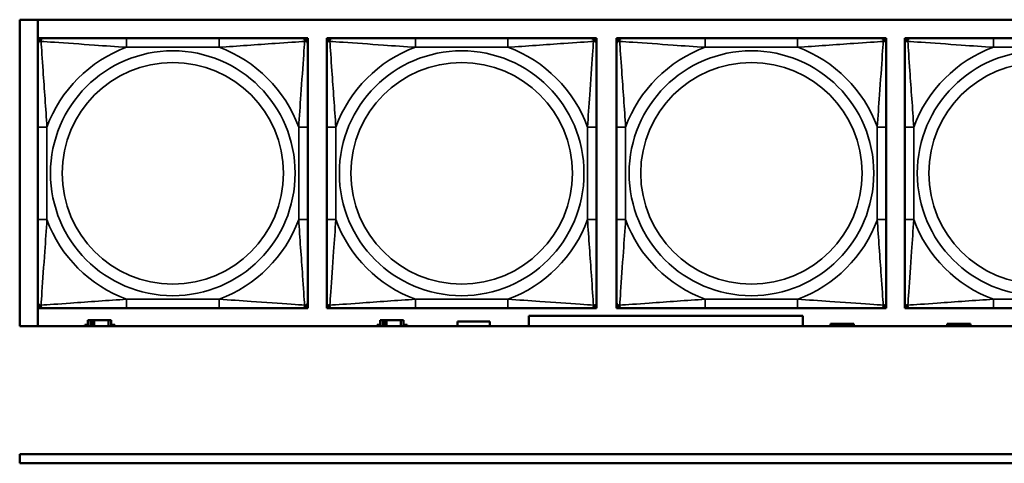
# Model space of a CAD drawing. Header units: inches. Extents: x 0.2 to 58.8, y 1.7 to 68.8.
# Tile 50 of 256: x 22.3 to 24.4, y 47.5 to 48.4. Entities that reach past the tile are written whole.
import ezdxf

# ---------------------------------------------------------------- set-up
doc = ezdxf.new("R2010")
doc.units = ezdxf.units.IN
doc.header["$MEASUREMENT"] = 0
doc.layers.add('Visible (ANSI)', color=7, linetype='Continuous', lineweight=50)
doc.layers.add('Visible Narrow (ANSI)', color=7, linetype='Continuous', lineweight=35)

msp = doc.modelspace()

# ---------------------------------------------------------------- linework, layer by layer
at = {"layer": 'Visible (ANSI)'}
for p, q in [((22.2594, 47.766), (22.2594, 48.4366)), ((22.2594, 48.4366), (27.3578, 48.4366)), ((22.2993, 47.766), (22.2993, 48.4366)), ((22.2994, 48.396), (22.3054, 48.396)), ((22.2994, 48.3901), (22.2994, 48.396)), ((22.3054, 48.396), (22.3113, 48.396)), ((22.6959, 48.396), (22.4936, 48.396)), ((22.8782, 48.396), (22.8841, 48.396)), ((22.8841, 48.396), (22.89, 48.396)), ((22.89, 48.396), (22.89, 48.3901)), ((22.9318, 48.396), (22.9377, 48.396)), ((22.9318, 48.3901), (22.9318, 48.396)), ((22.9377, 48.396), (22.9436, 48.396)), ((23.3283, 48.396), (23.126, 48.396)), ((23.5106, 48.396), (23.5165, 48.396)), ((23.5165, 48.396), (23.5224, 48.396)), ((23.5224, 48.396), (23.5224, 48.3901)), ((23.5663, 48.396), (23.5722, 48.396)), ((23.5663, 48.3901), (23.5663, 48.396)), ((23.5722, 48.396), (23.5781, 48.396)), ((23.9627, 48.396), (23.7604, 48.396)), ((24.145, 48.396), (24.1509, 48.396)), ((24.1509, 48.396), (24.1568, 48.396)), ((24.1568, 48.396), (24.1568, 48.3901)), ((24.1971, 48.396), (24.203, 48.396)), ((24.1971, 48.3901), (24.1971, 48.396)), ((24.203, 48.396), (24.2089, 48.396)), ((24.5935, 48.396), (24.3912, 48.396)), ((22.2994, 48.3842), (22.2994, 48.3901)), ((22.89, 48.3901), (22.89, 48.3842)), ((22.9318, 48.3842), (22.9318, 48.3901)), ((23.5224, 48.3901), (23.5224, 48.3842)), ((23.5663, 48.3842), (23.5663, 48.3901)), ((24.1568, 48.3901), (24.1568, 48.3842)), ((24.1971, 48.3842), (24.1971, 48.3901)), ((22.2994, 48.2018), (22.2994, 47.9995)), ((22.89, 47.9995), (22.89, 48.2018)), ((22.9318, 48.2018), (22.9318, 47.9995)), ((23.5224, 47.9995), (23.5224, 48.2018)), ((23.5663, 48.2018), (23.5663, 47.9995)), ((24.1568, 47.9995), (24.1568, 48.2018)), ((24.1971, 48.2018), (24.1971, 47.9995)), ((22.2994, 47.8113), (22.2994, 47.8172)), ((22.89, 47.8172), (22.89, 47.8113)), ((22.9318, 47.8113), (22.9318, 47.8172)), ((23.5224, 47.8172), (23.5224, 47.8113)), ((23.5663, 47.8113), (23.5663, 47.8172)), ((24.1568, 47.8172), (24.1568, 47.8113)), ((24.1971, 47.8113), (24.1971, 47.8172)), ((22.2994, 47.8054), (22.2994, 47.8113)), ((22.3054, 47.8054), (22.2994, 47.8054)), ((22.3113, 47.8054), (22.3054, 47.8054)), ((22.4936, 47.8054), (22.6959, 47.8054)), ((22.8841, 47.8054), (22.8782, 47.8054)), ((22.89, 47.8054), (22.8841, 47.8054)), ((22.89, 47.8113), (22.89, 47.8054)), ((22.9318, 47.8054), (22.9318, 47.8113)), ((22.9377, 47.8054), (22.9318, 47.8054)), ((22.9436, 47.8054), (22.9377, 47.8054)), ((23.126, 47.8054), (23.3283, 47.8054)), ((23.5165, 47.8054), (23.5106, 47.8054)), ((23.5224, 47.8054), (23.5165, 47.8054)), ((23.5224, 47.8113), (23.5224, 47.8054)), ((23.5663, 47.8054), (23.5663, 47.8113)), ((23.5722, 47.8054), (23.5663, 47.8054)), ((23.5781, 47.8054), (23.5722, 47.8054)), ((23.7604, 47.8054), (23.9627, 47.8054)), ((24.1509, 47.8054), (24.145, 47.8054)), ((24.1568, 47.8054), (24.1509, 47.8054)), ((24.1568, 47.8113), (24.1568, 47.8054)), ((24.1971, 47.8054), (24.1971, 47.8113)), ((24.203, 47.8054), (24.1971, 47.8054)), ((24.2089, 47.8054), (24.203, 47.8054)), ((24.3912, 47.8054), (24.5935, 47.8054)), ((22.4147, 47.7793), (22.4088, 47.7793)), ((22.4088, 47.7793), (22.4088, 47.766)), ((22.4147, 47.7793), (22.4186, 47.7793)), ((22.4147, 47.766), (22.4147, 47.7793)), ((22.4186, 47.766), (22.4186, 47.7793)), ((22.4186, 47.7793), (22.4227, 47.7793)), ((22.4227, 47.7793), (22.4227, 47.766)), ((22.4227, 47.7793), (22.454, 47.7793)), ((22.454, 47.7793), (22.454, 47.766)), ((22.4598, 47.7793), (22.454, 47.7793)), ((22.4598, 47.766), (22.4598, 47.7793)), ((23.0547, 47.7793), (23.0488, 47.7793)), ((23.0488, 47.7793), (23.0488, 47.766)), ((23.0547, 47.7793), (23.0586, 47.7793)), ((23.0547, 47.766), (23.0547, 47.7793)), ((23.0586, 47.766), (23.0586, 47.7793)), ((23.0586, 47.7793), (23.0627, 47.7793)), ((23.0627, 47.7793), (23.0627, 47.766)), ((23.0627, 47.7793), (23.094, 47.7793)), ((23.094, 47.7793), (23.094, 47.766)), ((23.0998, 47.7793), (23.094, 47.7793)), ((23.0998, 47.766), (23.0998, 47.7793)), ((23.2178, 47.766), (23.2178, 47.7763)), ((23.2178, 47.7763), (23.2888, 47.7763)), ((23.2888, 47.7763), (23.2888, 47.766)), ((23.3743, 47.766), (23.3743, 47.7888)), ((23.3743, 47.7888), (23.9743, 47.7888)), ((23.9743, 47.7888), (23.9743, 47.766)), ((24.0407, 47.7713), (24.0348, 47.7713)), ((24.0348, 47.7713), (24.0348, 47.766)), ((24.0407, 47.7713), (24.072, 47.7713)), ((24.0407, 47.766), (24.0407, 47.7713)), ((24.072, 47.766), (24.072, 47.7713)), ((24.072, 47.7713), (24.076, 47.7713)), ((24.076, 47.7713), (24.076, 47.766)), ((24.076, 47.7713), (24.08, 47.7713)), ((24.0858, 47.7713), (24.08, 47.7713)), ((24.08, 47.7713), (24.08, 47.766)), ((24.0858, 47.766), (24.0858, 47.7713)), ((24.2957, 47.7713), (24.2898, 47.7713)), ((24.2898, 47.7713), (24.2898, 47.766)), ((24.2957, 47.7713), (24.2996, 47.7713)), ((24.2957, 47.766), (24.2957, 47.7713)), ((24.2996, 47.766), (24.2996, 47.7713)), ((24.2996, 47.7713), (24.3037, 47.7713)), ((24.3037, 47.7713), (24.3037, 47.766)), ((24.3037, 47.7713), (24.335, 47.7713)), ((24.335, 47.7713), (24.335, 47.766)), ((24.3408, 47.7713), (24.335, 47.7713)), ((24.3408, 47.766), (24.3408, 47.7713)), ((27.3578, 47.766), (22.2594, 47.766)), ((22.4024, 47.766), (22.4024, 47.7688)), ((22.4024, 47.7688), (22.4088, 47.7688)), ((22.4598, 47.7688), (22.4679, 47.7688)), ((22.4679, 47.7688), (22.4679, 47.766)), ((23.0424, 47.766), (23.0424, 47.7688)), ((23.0424, 47.7688), (23.0488, 47.7688)), ((23.0998, 47.7688), (23.1079, 47.7688)), ((23.1079, 47.7688), (23.1079, 47.766)), ((22.2594, 47.4863), (29.6465, 47.4863)), ((22.2594, 47.4663), (22.2594, 47.4863)), ((29.6465, 47.4663), (22.2594, 47.4663))]:
    msp.add_line(p, q, dxfattribs=at)
for centre, radius, start, end in [((22.3054, 48.3901), 0.00591, 90, 180), ((22.3113, 48.3842), 0.0118, 90, 180), ((22.8782, 48.3842), 0.0118, 0, 90), ((22.8841, 48.3901), 0.00591, 0, 90), ((22.9377, 48.3901), 0.00591, 90, 180), ((22.9436, 48.3842), 0.0118, 90, 180), ((23.5106, 48.3842), 0.0118, 0, 90), ((23.5165, 48.3901), 0.00591, 0, 90), ((23.5722, 48.3901), 0.00591, 90, 180), ((23.5781, 48.3842), 0.0118, 90, 180), ((24.145, 48.3842), 0.0118, 0, 90), ((24.1509, 48.3901), 0.00591, 0, 90), ((24.203, 48.3901), 0.00591, 90, 180), ((24.2089, 48.3842), 0.0118, 90, 180), ((22.3113, 47.8172), 0.0118, 180, 270), ((22.8782, 47.8172), 0.0118, 270, 0), ((22.9436, 47.8172), 0.0118, 180, 270), ((23.5106, 47.8172), 0.0118, 270, 0), ((23.5781, 47.8172), 0.0118, 180, 270), ((24.145, 47.8172), 0.0118, 270, 0), ((24.2089, 47.8172), 0.0118, 180, 270), ((22.3054, 47.8113), 0.00591, 180, 270), ((22.8841, 47.8113), 0.00591, 270, 0), ((22.9377, 47.8113), 0.00591, 180, 270), ((23.5165, 47.8113), 0.00591, 270, 0), ((23.5722, 47.8113), 0.00591, 180, 270), ((24.1509, 47.8113), 0.00591, 270, 0), ((24.203, 47.8113), 0.00591, 180, 270)]:
    msp.add_arc(centre, radius, start, end, dxfattribs=at)
for points, knots in [([(22.4936, 48.396), (22.4699, 48.396), (22.4459, 48.396), (22.4226, 48.396), (22.3919, 48.396), (22.361, 48.396), (22.3378, 48.396), (22.3257, 48.396), (22.3161, 48.396), (22.3113, 48.396)], [0.2569537, 0.2569537, 0.2569537, 0.2569537, 0.4371919, 0.4371919, 0.4371919, 0.6739428, 0.6739428, 0.6739428, 0.7963818, 0.7963818, 0.7963818, 0.7963818]), ([(22.8782, 48.396), (22.8725, 48.396), (22.86, 48.396), (22.8447, 48.396), (22.8213, 48.396), (22.7922, 48.396), (22.7631, 48.396), (22.7409, 48.396), (22.7183, 48.396), (22.6959, 48.396)], [-0.7968224, -0.7968224, -0.7968224, -0.7968224, -0.6514613, -0.6514613, -0.6514613, -0.427691, -0.427691, -0.427691, -0.2569517, -0.2569517, -0.2569517, -0.2569517]), ([(23.126, 48.396), (23.1023, 48.396), (23.0783, 48.396), (23.0549, 48.396), (23.0243, 48.396), (22.9934, 48.396), (22.9701, 48.396), (22.9581, 48.396), (22.9485, 48.396), (22.9436, 48.396)], [0.2569537, 0.2569537, 0.2569537, 0.2569537, 0.4371919, 0.4371919, 0.4371919, 0.6739428, 0.6739428, 0.6739428, 0.7963818, 0.7963818, 0.7963818, 0.7963818]), ([(23.5106, 48.396), (23.5048, 48.396), (23.4923, 48.396), (23.4771, 48.396), (23.4537, 48.396), (23.4246, 48.396), (23.3955, 48.396), (23.3733, 48.396), (23.3507, 48.396), (23.3283, 48.396)], [-0.7968224, -0.7968224, -0.7968224, -0.7968224, -0.6514613, -0.6514613, -0.6514613, -0.427691, -0.427691, -0.427691, -0.2569517, -0.2569517, -0.2569517, -0.2569517]), ([(23.7604, 48.396), (23.7367, 48.396), (23.7128, 48.396), (23.6894, 48.396), (23.6587, 48.396), (23.6278, 48.396), (23.6046, 48.396), (23.5926, 48.396), (23.5829, 48.396), (23.5781, 48.396)], [0.2569537, 0.2569537, 0.2569537, 0.2569537, 0.4371919, 0.4371919, 0.4371919, 0.6739428, 0.6739428, 0.6739428, 0.7963818, 0.7963818, 0.7963818, 0.7963818]), ([(24.145, 48.396), (24.1393, 48.396), (24.1268, 48.396), (24.1116, 48.396), (24.0881, 48.396), (24.059, 48.396), (24.0299, 48.396), (24.0078, 48.396), (23.9851, 48.396), (23.9627, 48.396)], [-0.7968224, -0.7968224, -0.7968224, -0.7968224, -0.6514613, -0.6514613, -0.6514613, -0.427691, -0.427691, -0.427691, -0.2569517, -0.2569517, -0.2569517, -0.2569517]), ([(24.3912, 48.396), (24.3676, 48.396), (24.3436, 48.396), (24.3202, 48.396), (24.2895, 48.396), (24.2587, 48.396), (24.2354, 48.396), (24.2234, 48.396), (24.2138, 48.396), (24.2089, 48.396)], [0.2569537, 0.2569537, 0.2569537, 0.2569537, 0.4371919, 0.4371919, 0.4371919, 0.6739428, 0.6739428, 0.6739428, 0.7963818, 0.7963818, 0.7963818, 0.7963818]), ([(22.2994, 48.3842), (22.2994, 48.3784), (22.2994, 48.3659), (22.2994, 48.3507), (22.2994, 48.3273), (22.2994, 48.2982), (22.2994, 48.2691), (22.2994, 48.2469), (22.2994, 48.2243), (22.2994, 48.2018)], [-0.7968224, -0.7968224, -0.7968224, -0.7968224, -0.6514613, -0.6514613, -0.6514613, -0.427691, -0.427691, -0.427691, -0.2569517, -0.2569517, -0.2569517, -0.2569517]), ([(22.89, 48.2018), (22.89, 48.2255), (22.89, 48.2495), (22.89, 48.2729), (22.89, 48.3035), (22.89, 48.3344), (22.89, 48.3577), (22.89, 48.3697), (22.89, 48.3793), (22.89, 48.3842)], [0.2569537, 0.2569537, 0.2569537, 0.2569537, 0.4371919, 0.4371919, 0.4371919, 0.6739428, 0.6739428, 0.6739428, 0.7963818, 0.7963818, 0.7963818, 0.7963818]), ([(22.9318, 48.3842), (22.9318, 48.3784), (22.9318, 48.3659), (22.9318, 48.3507), (22.9318, 48.3273), (22.9318, 48.2982), (22.9318, 48.2691), (22.9318, 48.2469), (22.9318, 48.2243), (22.9318, 48.2018)], [-0.7968224, -0.7968224, -0.7968224, -0.7968224, -0.6514613, -0.6514613, -0.6514613, -0.427691, -0.427691, -0.427691, -0.2569517, -0.2569517, -0.2569517, -0.2569517]), ([(23.5224, 48.2018), (23.5224, 48.2255), (23.5224, 48.2495), (23.5224, 48.2729), (23.5224, 48.3035), (23.5224, 48.3344), (23.5224, 48.3577), (23.5224, 48.3697), (23.5224, 48.3793), (23.5224, 48.3842)], [0.2569537, 0.2569537, 0.2569537, 0.2569537, 0.4371919, 0.4371919, 0.4371919, 0.6739428, 0.6739428, 0.6739428, 0.7963818, 0.7963818, 0.7963818, 0.7963818]), ([(23.5663, 48.3842), (23.5663, 48.3784), (23.5663, 48.3659), (23.5663, 48.3507), (23.5663, 48.3273), (23.5663, 48.2982), (23.5663, 48.2691), (23.5663, 48.2469), (23.5663, 48.2243), (23.5663, 48.2018)], [-0.7968224, -0.7968224, -0.7968224, -0.7968224, -0.6514613, -0.6514613, -0.6514613, -0.427691, -0.427691, -0.427691, -0.2569517, -0.2569517, -0.2569517, -0.2569517]), ([(24.1568, 48.2018), (24.1568, 48.2255), (24.1568, 48.2495), (24.1568, 48.2729), (24.1568, 48.3035), (24.1568, 48.3344), (24.1568, 48.3577), (24.1568, 48.3697), (24.1568, 48.3793), (24.1568, 48.3842)], [0.2569537, 0.2569537, 0.2569537, 0.2569537, 0.4371919, 0.4371919, 0.4371919, 0.6739428, 0.6739428, 0.6739428, 0.7963818, 0.7963818, 0.7963818, 0.7963818]), ([(24.1971, 48.3842), (24.1971, 48.3784), (24.1971, 48.3659), (24.1971, 48.3507), (24.1971, 48.3273), (24.1971, 48.2982), (24.1971, 48.2691), (24.1971, 48.2469), (24.1971, 48.2243), (24.1971, 48.2018)], [-0.7968224, -0.7968224, -0.7968224, -0.7968224, -0.6514613, -0.6514613, -0.6514613, -0.427691, -0.427691, -0.427691, -0.2569517, -0.2569517, -0.2569517, -0.2569517]), ([(22.2994, 47.9995), (22.2994, 47.9759), (22.2994, 47.9519), (22.2994, 47.9285), (22.2994, 47.8978), (22.2994, 47.867), (22.2994, 47.8437), (22.2994, 47.8317), (22.2994, 47.8221), (22.2994, 47.8172)], [0.2569537, 0.2569537, 0.2569537, 0.2569537, 0.4371919, 0.4371919, 0.4371919, 0.6739428, 0.6739428, 0.6739428, 0.7963818, 0.7963818, 0.7963818, 0.7963818]), ([(22.89, 47.8172), (22.89, 47.823), (22.89, 47.8355), (22.89, 47.8507), (22.89, 47.8741), (22.89, 47.9032), (22.89, 47.9323), (22.89, 47.9545), (22.89, 47.9771), (22.89, 47.9995)], [-0.7968224, -0.7968224, -0.7968224, -0.7968224, -0.6514613, -0.6514613, -0.6514613, -0.427691, -0.427691, -0.427691, -0.2569517, -0.2569517, -0.2569517, -0.2569517]), ([(22.9318, 47.9995), (22.9318, 47.9759), (22.9318, 47.9519), (22.9318, 47.9285), (22.9318, 47.8978), (22.9318, 47.867), (22.9318, 47.8437), (22.9318, 47.8317), (22.9318, 47.8221), (22.9318, 47.8172)], [0.2569537, 0.2569537, 0.2569537, 0.2569537, 0.4371919, 0.4371919, 0.4371919, 0.6739428, 0.6739428, 0.6739428, 0.7963818, 0.7963818, 0.7963818, 0.7963818]), ([(23.5224, 47.8172), (23.5224, 47.823), (23.5224, 47.8355), (23.5224, 47.8507), (23.5224, 47.8741), (23.5224, 47.9032), (23.5224, 47.9323), (23.5224, 47.9545), (23.5224, 47.9771), (23.5224, 47.9995)], [-0.7968224, -0.7968224, -0.7968224, -0.7968224, -0.6514613, -0.6514613, -0.6514613, -0.427691, -0.427691, -0.427691, -0.2569517, -0.2569517, -0.2569517, -0.2569517]), ([(23.5663, 47.9995), (23.5663, 47.9759), (23.5663, 47.9519), (23.5663, 47.9285), (23.5663, 47.8978), (23.5663, 47.867), (23.5663, 47.8437), (23.5663, 47.8317), (23.5663, 47.8221), (23.5663, 47.8172)], [0.2569537, 0.2569537, 0.2569537, 0.2569537, 0.4371919, 0.4371919, 0.4371919, 0.6739428, 0.6739428, 0.6739428, 0.7963818, 0.7963818, 0.7963818, 0.7963818]), ([(24.1568, 47.8172), (24.1568, 47.823), (24.1568, 47.8355), (24.1568, 47.8507), (24.1568, 47.8741), (24.1568, 47.9032), (24.1568, 47.9323), (24.1568, 47.9545), (24.1568, 47.9771), (24.1568, 47.9995)], [-0.7968224, -0.7968224, -0.7968224, -0.7968224, -0.6514613, -0.6514613, -0.6514613, -0.427691, -0.427691, -0.427691, -0.2569517, -0.2569517, -0.2569517, -0.2569517]), ([(24.1971, 47.9995), (24.1971, 47.9759), (24.1971, 47.9519), (24.1971, 47.9285), (24.1971, 47.8978), (24.1971, 47.867), (24.1971, 47.8437), (24.1971, 47.8317), (24.1971, 47.8221), (24.1971, 47.8172)], [0.2569537, 0.2569537, 0.2569537, 0.2569537, 0.4371919, 0.4371919, 0.4371919, 0.6739428, 0.6739428, 0.6739428, 0.7963818, 0.7963818, 0.7963818, 0.7963818]), ([(22.3113, 47.8054), (22.317, 47.8054), (22.3295, 47.8054), (22.3447, 47.8054), (22.3681, 47.8054), (22.3972, 47.8054), (22.4263, 47.8054), (22.4485, 47.8054), (22.4712, 47.8054), (22.4936, 47.8054)], [-0.7968224, -0.7968224, -0.7968224, -0.7968224, -0.6514613, -0.6514613, -0.6514613, -0.427691, -0.427691, -0.427691, -0.2569517, -0.2569517, -0.2569517, -0.2569517]), ([(22.6959, 47.8054), (22.7195, 47.8054), (22.7435, 47.8054), (22.7669, 47.8054), (22.7976, 47.8054), (22.8284, 47.8054), (22.8517, 47.8054), (22.8637, 47.8054), (22.8733, 47.8054), (22.8782, 47.8054)], [0.2569537, 0.2569537, 0.2569537, 0.2569537, 0.4371919, 0.4371919, 0.4371919, 0.6739428, 0.6739428, 0.6739428, 0.7963818, 0.7963818, 0.7963818, 0.7963818]), ([(22.9436, 47.8054), (22.9494, 47.8054), (22.9619, 47.8054), (22.9771, 47.8054), (23.0005, 47.8054), (23.0296, 47.8054), (23.0587, 47.8054), (23.0809, 47.8054), (23.1035, 47.8054), (23.126, 47.8054)], [-0.7968224, -0.7968224, -0.7968224, -0.7968224, -0.6514613, -0.6514613, -0.6514613, -0.427691, -0.427691, -0.427691, -0.2569517, -0.2569517, -0.2569517, -0.2569517]), ([(23.3283, 47.8054), (23.3519, 47.8054), (23.3759, 47.8054), (23.3993, 47.8054), (23.4299, 47.8054), (23.4608, 47.8054), (23.4841, 47.8054), (23.4961, 47.8054), (23.5057, 47.8054), (23.5106, 47.8054)], [0.2569537, 0.2569537, 0.2569537, 0.2569537, 0.4371919, 0.4371919, 0.4371919, 0.6739428, 0.6739428, 0.6739428, 0.7963818, 0.7963818, 0.7963818, 0.7963818]), ([(23.5781, 47.8054), (23.5838, 47.8054), (23.5963, 47.8054), (23.6115, 47.8054), (23.635, 47.8054), (23.6641, 47.8054), (23.6932, 47.8054), (23.7153, 47.8054), (23.738, 47.8054), (23.7604, 47.8054)], [-0.7968224, -0.7968224, -0.7968224, -0.7968224, -0.6514613, -0.6514613, -0.6514613, -0.427691, -0.427691, -0.427691, -0.2569517, -0.2569517, -0.2569517, -0.2569517]), ([(23.9627, 47.8054), (23.9864, 47.8054), (24.0103, 47.8054), (24.0337, 47.8054), (24.0644, 47.8054), (24.0953, 47.8054), (24.1185, 47.8054), (24.1305, 47.8054), (24.1402, 47.8054), (24.145, 47.8054)], [0.2569537, 0.2569537, 0.2569537, 0.2569537, 0.4371919, 0.4371919, 0.4371919, 0.6739428, 0.6739428, 0.6739428, 0.7963818, 0.7963818, 0.7963818, 0.7963818]), ([(24.2089, 47.8054), (24.2146, 47.8054), (24.2271, 47.8054), (24.2423, 47.8054), (24.2658, 47.8054), (24.2949, 47.8054), (24.324, 47.8054), (24.3462, 47.8054), (24.3688, 47.8054), (24.3912, 47.8054)], [-0.7968224, -0.7968224, -0.7968224, -0.7968224, -0.6514613, -0.6514613, -0.6514613, -0.427691, -0.427691, -0.427691, -0.2569517, -0.2569517, -0.2569517, -0.2569517])]:
    msp.add_open_spline(points, degree=3, knots=knots, dxfattribs=at)
at = {"layer": 'Visible Narrow (ANSI)'}
for p, q in [((22.4936, 48.396), (22.4936, 48.3763)), ((22.6959, 48.396), (22.6959, 48.3763)), ((23.126, 48.396), (23.126, 48.3763)), ((23.3283, 48.396), (23.3283, 48.3763)), ((23.7604, 48.396), (23.7604, 48.3763)), ((23.9627, 48.396), (23.9627, 48.3763)), ((24.3912, 48.396), (24.3912, 48.3763)), ((22.4936, 48.3763), (22.6959, 48.3763)), ((23.126, 48.3763), (23.3283, 48.3763)), ((23.7604, 48.3763), (23.9627, 48.3763)), ((24.3912, 48.3763), (24.5935, 48.3763)), ((22.2994, 48.2018), (22.3191, 48.2018)), ((22.3191, 47.9995), (22.3191, 48.2018)), ((22.8703, 48.2018), (22.8703, 47.9995)), ((22.89, 48.2018), (22.8703, 48.2018)), ((22.9318, 48.2018), (22.9515, 48.2018)), ((22.9515, 47.9995), (22.9515, 48.2018)), ((23.5027, 48.2018), (23.5027, 47.9995)), ((23.5224, 48.2018), (23.5027, 48.2018)), ((23.5663, 48.2018), (23.586, 48.2018)), ((23.586, 47.9995), (23.586, 48.2018)), ((24.1371, 48.2018), (24.1371, 47.9995)), ((24.1568, 48.2018), (24.1371, 48.2018)), ((24.1971, 48.2018), (24.2168, 48.2018)), ((24.2168, 47.9995), (24.2168, 48.2018)), ((22.2994, 47.9995), (22.3191, 47.9995)), ((22.89, 47.9995), (22.8703, 47.9995)), ((22.9318, 47.9995), (22.9515, 47.9995)), ((23.5224, 47.9995), (23.5027, 47.9995)), ((23.5663, 47.9995), (23.586, 47.9995)), ((24.1568, 47.9995), (24.1371, 47.9995)), ((24.1971, 47.9995), (24.2168, 47.9995)), ((22.6959, 47.8251), (22.4936, 47.8251)), ((22.4936, 47.8054), (22.4936, 47.8251)), ((22.6959, 47.8054), (22.6959, 47.8251)), ((23.3283, 47.8251), (23.126, 47.8251)), ((23.126, 47.8054), (23.126, 47.8251)), ((23.3283, 47.8054), (23.3283, 47.8251)), ((23.9627, 47.8251), (23.7604, 47.8251)), ((23.7604, 47.8054), (23.7604, 47.8251)), ((23.9627, 47.8054), (23.9627, 47.8251)), ((24.5935, 47.8251), (24.3912, 47.8251)), ((24.3912, 47.8054), (24.3912, 47.8251))]:
    msp.add_line(p, q, dxfattribs=at)
for centre, radius in [((22.5947, 48.1007), 0.2678), ((23.2271, 48.1007), 0.2678), ((23.8616, 48.1007), 0.2678), ((24.4924, 48.1007), 0.2678), ((22.5947, 48.1007), 0.2424), ((23.2271, 48.1007), 0.2424), ((23.8616, 48.1007), 0.2424), ((24.4924, 48.1007), 0.2424)]:
    msp.add_circle(centre, radius, dxfattribs=at)
for centre, start, end in [((22.5947, 48.1007), 110.1547, 159.8453), ((22.5947, 48.1007), 20.1547, 69.8453), ((23.2271, 48.1007), 110.1547, 159.8453), ((23.2271, 48.1007), 20.1547, 69.8453), ((23.8616, 48.1007), 110.1547, 159.8453), ((23.8616, 48.1007), 20.1547, 69.8453), ((24.4924, 48.1007), 110.1547, 159.8453), ((22.5947, 48.1007), 200.1547, 249.8453), ((22.5947, 48.1007), 290.1547, 339.8453), ((23.2271, 48.1007), 200.1547, 249.8453), ((23.2271, 48.1007), 290.1547, 339.8453), ((23.8616, 48.1007), 200.1547, 249.8453), ((23.8616, 48.1007), 290.1547, 339.8453), ((24.4924, 48.1007), 200.1547, 249.8453)]:
    msp.add_arc(centre, 0.2936, start, end, dxfattribs=at)
for points, knots in [([(22.3063, 48.3891), (22.3063, 48.39), (22.3063, 48.3907), (22.3066, 48.3922), (22.3068, 48.3928), (22.3072, 48.3937), (22.3074, 48.3941), (22.3077, 48.3945), (22.3078, 48.3946), (22.3082, 48.3949), (22.3084, 48.3951), (22.3089, 48.3955), (22.3093, 48.3956), (22.3102, 48.3959), (22.3107, 48.396), (22.3113, 48.396)], [-0.00023197, -0.00023197, -0.00023197, -0.00023197, 0.00913095, 0.00913095, 0.01983142, 0.01983142, 0.02651922, 0.02651922, 0.02986312, 0.02986312, 0.03521335, 0.03521335, 0.04377373, 0.04377373, 0.0532704, 0.0532704, 0.0532704, 0.0532704]), ([(22.8782, 48.396), (22.8787, 48.396), (22.8792, 48.3959), (22.8801, 48.3956), (22.8805, 48.3955), (22.8811, 48.3951), (22.8813, 48.3949), (22.8816, 48.3946), (22.8817, 48.3945), (22.882, 48.3941), (22.8822, 48.3937), (22.8827, 48.3928), (22.8829, 48.3922), (22.8831, 48.3907), (22.8832, 48.39), (22.8831, 48.3891)], [-0.0532704, -0.0532704, -0.0532704, -0.0532704, -0.04377373, -0.04377373, -0.03521335, -0.03521335, -0.02986312, -0.02986312, -0.02651922, -0.02651922, -0.01983142, -0.01983142, -0.00913095, -0.00913095, 0.00023197, 0.00023197, 0.00023197, 0.00023197]), ([(22.9387, 48.3891), (22.9387, 48.39), (22.9387, 48.3907), (22.9389, 48.3922), (22.9391, 48.3928), (22.9396, 48.3937), (22.9398, 48.3941), (22.9401, 48.3945), (22.9402, 48.3946), (22.9405, 48.3949), (22.9407, 48.3951), (22.9413, 48.3955), (22.9417, 48.3956), (22.9426, 48.3959), (22.9431, 48.396), (22.9436, 48.396)], [-0.00023197, -0.00023197, -0.00023197, -0.00023197, 0.00913095, 0.00913095, 0.01983142, 0.01983142, 0.02651922, 0.02651922, 0.02986312, 0.02986312, 0.03521335, 0.03521335, 0.04377373, 0.04377373, 0.0532704, 0.0532704, 0.0532704, 0.0532704]), ([(23.5106, 48.396), (23.5111, 48.396), (23.5116, 48.3959), (23.5125, 48.3956), (23.5129, 48.3955), (23.5135, 48.3951), (23.5137, 48.3949), (23.514, 48.3946), (23.5141, 48.3945), (23.5144, 48.3941), (23.5146, 48.3937), (23.5151, 48.3928), (23.5153, 48.3922), (23.5155, 48.3907), (23.5155, 48.39), (23.5155, 48.3891)], [-0.0532704, -0.0532704, -0.0532704, -0.0532704, -0.04377373, -0.04377373, -0.03521335, -0.03521335, -0.02986312, -0.02986312, -0.02651922, -0.02651922, -0.01983142, -0.01983142, -0.00913095, -0.00913095, 0.00023197, 0.00023197, 0.00023197, 0.00023197]), ([(23.5731, 48.3891), (23.5731, 48.39), (23.5732, 48.3907), (23.5734, 48.3922), (23.5736, 48.3928), (23.574, 48.3937), (23.5742, 48.3941), (23.5746, 48.3945), (23.5747, 48.3946), (23.575, 48.3949), (23.5752, 48.3951), (23.5758, 48.3955), (23.5762, 48.3956), (23.577, 48.3959), (23.5776, 48.396), (23.5781, 48.396)], [-0.00023197, -0.00023197, -0.00023197, -0.00023197, 0.00913095, 0.00913095, 0.01983142, 0.01983142, 0.02651922, 0.02651922, 0.02986312, 0.02986312, 0.03521335, 0.03521335, 0.04377373, 0.04377373, 0.0532704, 0.0532704, 0.0532704, 0.0532704]), ([(24.145, 48.396), (24.1455, 48.396), (24.1461, 48.3959), (24.1469, 48.3956), (24.1473, 48.3955), (24.1479, 48.3951), (24.1481, 48.3949), (24.1484, 48.3946), (24.1485, 48.3945), (24.1489, 48.3941), (24.1491, 48.3937), (24.1495, 48.3928), (24.1497, 48.3922), (24.1499, 48.3907), (24.15, 48.39), (24.15, 48.3891)], [-0.0532704, -0.0532704, -0.0532704, -0.0532704, -0.04377373, -0.04377373, -0.03521335, -0.03521335, -0.02986312, -0.02986312, -0.02651922, -0.02651922, -0.01983142, -0.01983142, -0.00913095, -0.00913095, 0.00023197, 0.00023197, 0.00023197, 0.00023197]), ([(24.2039, 48.3891), (24.2039, 48.39), (24.204, 48.3907), (24.2042, 48.3922), (24.2044, 48.3928), (24.2049, 48.3937), (24.205, 48.3941), (24.2054, 48.3945), (24.2055, 48.3946), (24.2058, 48.3949), (24.206, 48.3951), (24.2066, 48.3955), (24.207, 48.3956), (24.2079, 48.3959), (24.2084, 48.396), (24.2089, 48.396)], [-0.00023197, -0.00023197, -0.00023197, -0.00023197, 0.00913095, 0.00913095, 0.01983142, 0.01983142, 0.02651922, 0.02651922, 0.02986312, 0.02986312, 0.03521335, 0.03521335, 0.04377373, 0.04377373, 0.0532704, 0.0532704, 0.0532704, 0.0532704]), ([(22.2994, 48.3842), (22.2994, 48.3847), (22.2995, 48.3852), (22.2998, 48.3861), (22.2999, 48.3865), (22.3003, 48.387), (22.3005, 48.3873), (22.3008, 48.3876), (22.3009, 48.3877), (22.3014, 48.388), (22.3017, 48.3882), (22.3026, 48.3886), (22.3033, 48.3889), (22.3047, 48.3891), (22.3055, 48.3891), (22.3063, 48.3891)], [-0.0532704, -0.0532704, -0.0532704, -0.0532704, -0.04377373, -0.04377373, -0.03521335, -0.03521335, -0.02986312, -0.02986312, -0.02651922, -0.02651922, -0.01983142, -0.01983142, -0.00913095, -0.00913095, 0.00023197, 0.00023197, 0.00023197, 0.00023197]), ([(22.3063, 48.3891), (22.3139, 48.3886), (22.324, 48.388), (22.361, 48.3855), (22.3927, 48.3832), (22.447, 48.3793), (22.4702, 48.3777), (22.4936, 48.3763)], [-0.7478145, -0.7478145, -0.7478145, -0.7478145, -0.6493253, -0.6493253, -0.427691, -0.427691, -0.2569537, -0.2569537, -0.2569537, -0.2569537]), ([(22.3191, 48.2018), (22.3167, 48.2423), (22.3134, 48.2847), (22.3088, 48.3503), (22.3072, 48.3748), (22.3063, 48.3891)], [0.2569517, 0.2569517, 0.2569517, 0.2569517, 0.5559983, 0.5559983, 0.7482818, 0.7482818, 0.7482818, 0.7482818]), ([(22.6959, 48.3763), (22.7363, 48.3787), (22.7787, 48.382), (22.8444, 48.3866), (22.8688, 48.3882), (22.8831, 48.3891)], [0.2569517, 0.2569517, 0.2569517, 0.2569517, 0.5559983, 0.5559983, 0.7482818, 0.7482818, 0.7482818, 0.7482818]), ([(22.8831, 48.3891), (22.8827, 48.3815), (22.882, 48.3715), (22.8795, 48.3344), (22.8772, 48.3027), (22.8734, 48.2484), (22.8717, 48.2252), (22.8703, 48.2018)], [-0.7478145, -0.7478145, -0.7478145, -0.7478145, -0.6493253, -0.6493253, -0.427691, -0.427691, -0.2569537, -0.2569537, -0.2569537, -0.2569537]), ([(22.8831, 48.3891), (22.884, 48.3891), (22.8847, 48.3891), (22.8862, 48.3889), (22.8868, 48.3886), (22.8878, 48.3882), (22.8881, 48.388), (22.8885, 48.3877), (22.8886, 48.3876), (22.8889, 48.3873), (22.8891, 48.387), (22.8895, 48.3865), (22.8897, 48.3861), (22.8899, 48.3852), (22.89, 48.3847), (22.89, 48.3842)], [-0.00023197, -0.00023197, -0.00023197, -0.00023197, 0.00913095, 0.00913095, 0.01983142, 0.01983142, 0.02651922, 0.02651922, 0.02986312, 0.02986312, 0.03521335, 0.03521335, 0.04377373, 0.04377373, 0.0532704, 0.0532704, 0.0532704, 0.0532704]), ([(22.9318, 48.3842), (22.9318, 48.3847), (22.9319, 48.3852), (22.9321, 48.3861), (22.9323, 48.3865), (22.9327, 48.387), (22.9329, 48.3873), (22.9332, 48.3876), (22.9333, 48.3877), (22.9337, 48.388), (22.9341, 48.3882), (22.935, 48.3886), (22.9356, 48.3889), (22.9371, 48.3891), (22.9378, 48.3891), (22.9387, 48.3891)], [-0.0532704, -0.0532704, -0.0532704, -0.0532704, -0.04377373, -0.04377373, -0.03521335, -0.03521335, -0.02986312, -0.02986312, -0.02651922, -0.02651922, -0.01983142, -0.01983142, -0.00913095, -0.00913095, 0.00023197, 0.00023197, 0.00023197, 0.00023197]), ([(22.9387, 48.3891), (22.9463, 48.3886), (22.9563, 48.388), (22.9934, 48.3855), (23.0251, 48.3832), (23.0794, 48.3793), (23.1026, 48.3777), (23.126, 48.3763)], [-0.7478145, -0.7478145, -0.7478145, -0.7478145, -0.6493253, -0.6493253, -0.427691, -0.427691, -0.2569537, -0.2569537, -0.2569537, -0.2569537]), ([(22.9515, 48.2018), (22.9491, 48.2423), (22.9458, 48.2847), (22.9412, 48.3503), (22.9396, 48.3748), (22.9387, 48.3891)], [0.2569517, 0.2569517, 0.2569517, 0.2569517, 0.5559983, 0.5559983, 0.7482818, 0.7482818, 0.7482818, 0.7482818]), ([(23.3283, 48.3763), (23.3687, 48.3787), (23.4111, 48.382), (23.4767, 48.3866), (23.5012, 48.3882), (23.5155, 48.3891)], [0.2569517, 0.2569517, 0.2569517, 0.2569517, 0.5559983, 0.5559983, 0.7482818, 0.7482818, 0.7482818, 0.7482818]), ([(23.5155, 48.3891), (23.515, 48.3815), (23.5144, 48.3715), (23.5119, 48.3344), (23.5096, 48.3027), (23.5057, 48.2484), (23.5041, 48.2252), (23.5027, 48.2018)], [-0.7478145, -0.7478145, -0.7478145, -0.7478145, -0.6493253, -0.6493253, -0.427691, -0.427691, -0.2569537, -0.2569537, -0.2569537, -0.2569537]), ([(23.5155, 48.3891), (23.5164, 48.3891), (23.5171, 48.3891), (23.5186, 48.3889), (23.5192, 48.3886), (23.5201, 48.3882), (23.5205, 48.388), (23.5209, 48.3877), (23.521, 48.3876), (23.5213, 48.3873), (23.5215, 48.387), (23.5219, 48.3865), (23.5221, 48.3861), (23.5223, 48.3852), (23.5224, 48.3847), (23.5224, 48.3842)], [-0.00023197, -0.00023197, -0.00023197, -0.00023197, 0.00913095, 0.00913095, 0.01983142, 0.01983142, 0.02651922, 0.02651922, 0.02986312, 0.02986312, 0.03521335, 0.03521335, 0.04377373, 0.04377373, 0.0532704, 0.0532704, 0.0532704, 0.0532704]), ([(23.5663, 48.3842), (23.5663, 48.3847), (23.5663, 48.3852), (23.5666, 48.3861), (23.5668, 48.3865), (23.5672, 48.387), (23.5673, 48.3873), (23.5676, 48.3876), (23.5678, 48.3877), (23.5682, 48.388), (23.5685, 48.3882), (23.5694, 48.3886), (23.5701, 48.3889), (23.5715, 48.3891), (23.5723, 48.3891), (23.5731, 48.3891)], [-0.0532704, -0.0532704, -0.0532704, -0.0532704, -0.04377373, -0.04377373, -0.03521335, -0.03521335, -0.02986312, -0.02986312, -0.02651922, -0.02651922, -0.01983142, -0.01983142, -0.00913095, -0.00913095, 0.00023197, 0.00023197, 0.00023197, 0.00023197]), ([(23.5731, 48.3891), (23.5808, 48.3886), (23.5908, 48.388), (23.6278, 48.3855), (23.6595, 48.3832), (23.7138, 48.3793), (23.737, 48.3777), (23.7604, 48.3763)], [-0.7478145, -0.7478145, -0.7478145, -0.7478145, -0.6493253, -0.6493253, -0.427691, -0.427691, -0.2569537, -0.2569537, -0.2569537, -0.2569537]), ([(23.586, 48.2018), (23.5836, 48.2423), (23.5803, 48.2847), (23.5757, 48.3503), (23.574, 48.3748), (23.5731, 48.3891)], [0.2569517, 0.2569517, 0.2569517, 0.2569517, 0.5559983, 0.5559983, 0.7482818, 0.7482818, 0.7482818, 0.7482818]), ([(23.9627, 48.3763), (24.0032, 48.3787), (24.0455, 48.382), (24.1112, 48.3866), (24.1356, 48.3882), (24.15, 48.3891)], [0.2569517, 0.2569517, 0.2569517, 0.2569517, 0.5559983, 0.5559983, 0.7482818, 0.7482818, 0.7482818, 0.7482818]), ([(24.15, 48.3891), (24.1495, 48.3815), (24.1488, 48.3715), (24.1464, 48.3344), (24.1441, 48.3027), (24.1402, 48.2484), (24.1385, 48.2252), (24.1371, 48.2018)], [-0.7478145, -0.7478145, -0.7478145, -0.7478145, -0.6493253, -0.6493253, -0.427691, -0.427691, -0.2569537, -0.2569537, -0.2569537, -0.2569537]), ([(24.15, 48.3891), (24.1508, 48.3891), (24.1516, 48.3891), (24.153, 48.3889), (24.1537, 48.3886), (24.1546, 48.3882), (24.1549, 48.388), (24.1553, 48.3877), (24.1555, 48.3876), (24.1558, 48.3873), (24.1559, 48.387), (24.1563, 48.3865), (24.1565, 48.3861), (24.1568, 48.3852), (24.1568, 48.3847), (24.1568, 48.3842)], [-0.00023197, -0.00023197, -0.00023197, -0.00023197, 0.00913095, 0.00913095, 0.01983142, 0.01983142, 0.02651922, 0.02651922, 0.02986312, 0.02986312, 0.03521335, 0.03521335, 0.04377373, 0.04377373, 0.0532704, 0.0532704, 0.0532704, 0.0532704]), ([(24.1971, 48.3842), (24.1971, 48.3847), (24.1972, 48.3852), (24.1974, 48.3861), (24.1976, 48.3865), (24.198, 48.387), (24.1981, 48.3873), (24.1985, 48.3876), (24.1986, 48.3877), (24.199, 48.388), (24.1993, 48.3882), (24.2002, 48.3886), (24.2009, 48.3889), (24.2024, 48.3891), (24.2031, 48.3891), (24.2039, 48.3891)], [-0.0532704, -0.0532704, -0.0532704, -0.0532704, -0.04377373, -0.04377373, -0.03521335, -0.03521335, -0.02986312, -0.02986312, -0.02651922, -0.02651922, -0.01983142, -0.01983142, -0.00913095, -0.00913095, 0.00023197, 0.00023197, 0.00023197, 0.00023197]), ([(24.2039, 48.3891), (24.2116, 48.3886), (24.2216, 48.388), (24.2587, 48.3855), (24.2904, 48.3832), (24.3446, 48.3793), (24.3679, 48.3777), (24.3912, 48.3763)], [-0.7478145, -0.7478145, -0.7478145, -0.7478145, -0.6493253, -0.6493253, -0.427691, -0.427691, -0.2569537, -0.2569537, -0.2569537, -0.2569537]), ([(24.2168, 48.2018), (24.2144, 48.2423), (24.2111, 48.2847), (24.2065, 48.3503), (24.2049, 48.3748), (24.2039, 48.3891)], [0.2569517, 0.2569517, 0.2569517, 0.2569517, 0.5559983, 0.5559983, 0.7482818, 0.7482818, 0.7482818, 0.7482818]), ([(22.3063, 47.8123), (22.3068, 47.8199), (22.3074, 47.8299), (22.3099, 47.867), (22.3122, 47.8987), (22.3161, 47.9529), (22.3177, 47.9762), (22.3191, 47.9995)], [-0.7478145, -0.7478145, -0.7478145, -0.7478145, -0.6493253, -0.6493253, -0.427691, -0.427691, -0.2569537, -0.2569537, -0.2569537, -0.2569537]), ([(22.8703, 47.9995), (22.8727, 47.9591), (22.876, 47.9167), (22.8806, 47.851), (22.8822, 47.8266), (22.8831, 47.8123)], [0.2569517, 0.2569517, 0.2569517, 0.2569517, 0.5559983, 0.5559983, 0.7482818, 0.7482818, 0.7482818, 0.7482818]), ([(22.9387, 47.8123), (22.9392, 47.8199), (22.9398, 47.8299), (22.9423, 47.867), (22.9446, 47.8987), (22.9485, 47.9529), (22.9501, 47.9762), (22.9515, 47.9995)], [-0.7478145, -0.7478145, -0.7478145, -0.7478145, -0.6493253, -0.6493253, -0.427691, -0.427691, -0.2569537, -0.2569537, -0.2569537, -0.2569537]), ([(23.5027, 47.9995), (23.5051, 47.9591), (23.5084, 47.9167), (23.513, 47.851), (23.5146, 47.8266), (23.5155, 47.8123)], [0.2569517, 0.2569517, 0.2569517, 0.2569517, 0.5559983, 0.5559983, 0.7482818, 0.7482818, 0.7482818, 0.7482818]), ([(23.5731, 47.8123), (23.5736, 47.8199), (23.5743, 47.8299), (23.5767, 47.867), (23.579, 47.8987), (23.5829, 47.9529), (23.5846, 47.9762), (23.586, 47.9995)], [-0.7478145, -0.7478145, -0.7478145, -0.7478145, -0.6493253, -0.6493253, -0.427691, -0.427691, -0.2569537, -0.2569537, -0.2569537, -0.2569537]), ([(24.1371, 47.9995), (24.1395, 47.9591), (24.1428, 47.9167), (24.1474, 47.851), (24.1491, 47.8266), (24.15, 47.8123)], [0.2569517, 0.2569517, 0.2569517, 0.2569517, 0.5559983, 0.5559983, 0.7482818, 0.7482818, 0.7482818, 0.7482818]), ([(24.2039, 47.8123), (24.2044, 47.8199), (24.2051, 47.8299), (24.2076, 47.867), (24.2098, 47.8987), (24.2137, 47.9529), (24.2154, 47.9762), (24.2168, 47.9995)], [-0.7478145, -0.7478145, -0.7478145, -0.7478145, -0.6493253, -0.6493253, -0.427691, -0.427691, -0.2569537, -0.2569537, -0.2569537, -0.2569537]), ([(22.3063, 47.8123), (22.3055, 47.8123), (22.3047, 47.8123), (22.3033, 47.8125), (22.3026, 47.8127), (22.3017, 47.8132), (22.3014, 47.8134), (22.3009, 47.8137), (22.3008, 47.8138), (22.3005, 47.8141), (22.3003, 47.8143), (22.2999, 47.8149), (22.2998, 47.8153), (22.2995, 47.8162), (22.2994, 47.8167), (22.2994, 47.8172)], [-0.00023197, -0.00023197, -0.00023197, -0.00023197, 0.00913095, 0.00913095, 0.01983142, 0.01983142, 0.02651922, 0.02651922, 0.02986312, 0.02986312, 0.03521335, 0.03521335, 0.04377373, 0.04377373, 0.0532704, 0.0532704, 0.0532704, 0.0532704]), ([(22.4936, 47.8251), (22.4531, 47.8227), (22.4107, 47.8194), (22.3451, 47.8148), (22.3207, 47.8132), (22.3063, 47.8123)], [0.2569517, 0.2569517, 0.2569517, 0.2569517, 0.5559983, 0.5559983, 0.7482818, 0.7482818, 0.7482818, 0.7482818]), ([(22.8831, 47.8123), (22.8755, 47.8128), (22.8655, 47.8134), (22.8284, 47.8159), (22.7967, 47.8182), (22.7425, 47.8221), (22.7192, 47.8237), (22.6959, 47.8251)], [-0.7478145, -0.7478145, -0.7478145, -0.7478145, -0.6493253, -0.6493253, -0.427691, -0.427691, -0.2569537, -0.2569537, -0.2569537, -0.2569537]), ([(22.89, 47.8172), (22.89, 47.8167), (22.8899, 47.8162), (22.8897, 47.8153), (22.8895, 47.8149), (22.8891, 47.8143), (22.8889, 47.8141), (22.8886, 47.8138), (22.8885, 47.8137), (22.8881, 47.8134), (22.8878, 47.8132), (22.8868, 47.8127), (22.8862, 47.8125), (22.8847, 47.8123), (22.884, 47.8123), (22.8831, 47.8123)], [-0.0532704, -0.0532704, -0.0532704, -0.0532704, -0.04377373, -0.04377373, -0.03521335, -0.03521335, -0.02986312, -0.02986312, -0.02651922, -0.02651922, -0.01983142, -0.01983142, -0.00913095, -0.00913095, 0.00023197, 0.00023197, 0.00023197, 0.00023197]), ([(22.9387, 47.8123), (22.9378, 47.8123), (22.9371, 47.8123), (22.9356, 47.8125), (22.935, 47.8127), (22.9341, 47.8132), (22.9337, 47.8134), (22.9333, 47.8137), (22.9332, 47.8138), (22.9329, 47.8141), (22.9327, 47.8143), (22.9323, 47.8149), (22.9321, 47.8153), (22.9319, 47.8162), (22.9318, 47.8167), (22.9318, 47.8172)], [-0.00023197, -0.00023197, -0.00023197, -0.00023197, 0.00913095, 0.00913095, 0.01983142, 0.01983142, 0.02651922, 0.02651922, 0.02986312, 0.02986312, 0.03521335, 0.03521335, 0.04377373, 0.04377373, 0.0532704, 0.0532704, 0.0532704, 0.0532704]), ([(23.126, 47.8251), (23.0855, 47.8227), (23.0431, 47.8194), (22.9775, 47.8148), (22.953, 47.8132), (22.9387, 47.8123)], [0.2569517, 0.2569517, 0.2569517, 0.2569517, 0.5559983, 0.5559983, 0.7482818, 0.7482818, 0.7482818, 0.7482818]), ([(23.5155, 47.8123), (23.5079, 47.8128), (23.4979, 47.8134), (23.4608, 47.8159), (23.4291, 47.8182), (23.3748, 47.8221), (23.3516, 47.8237), (23.3283, 47.8251)], [-0.7478145, -0.7478145, -0.7478145, -0.7478145, -0.6493253, -0.6493253, -0.427691, -0.427691, -0.2569537, -0.2569537, -0.2569537, -0.2569537]), ([(23.5224, 47.8172), (23.5224, 47.8167), (23.5223, 47.8162), (23.5221, 47.8153), (23.5219, 47.8149), (23.5215, 47.8143), (23.5213, 47.8141), (23.521, 47.8138), (23.5209, 47.8137), (23.5205, 47.8134), (23.5201, 47.8132), (23.5192, 47.8127), (23.5186, 47.8125), (23.5171, 47.8123), (23.5164, 47.8123), (23.5155, 47.8123)], [-0.0532704, -0.0532704, -0.0532704, -0.0532704, -0.04377373, -0.04377373, -0.03521335, -0.03521335, -0.02986312, -0.02986312, -0.02651922, -0.02651922, -0.01983142, -0.01983142, -0.00913095, -0.00913095, 0.00023197, 0.00023197, 0.00023197, 0.00023197]), ([(23.5731, 47.8123), (23.5723, 47.8123), (23.5715, 47.8123), (23.5701, 47.8125), (23.5694, 47.8127), (23.5685, 47.8132), (23.5682, 47.8134), (23.5678, 47.8137), (23.5676, 47.8138), (23.5673, 47.8141), (23.5672, 47.8143), (23.5668, 47.8149), (23.5666, 47.8153), (23.5663, 47.8162), (23.5663, 47.8167), (23.5663, 47.8172)], [-0.00023197, -0.00023197, -0.00023197, -0.00023197, 0.00913095, 0.00913095, 0.01983142, 0.01983142, 0.02651922, 0.02651922, 0.02986312, 0.02986312, 0.03521335, 0.03521335, 0.04377373, 0.04377373, 0.0532704, 0.0532704, 0.0532704, 0.0532704]), ([(23.7604, 47.8251), (23.7199, 47.8227), (23.6776, 47.8194), (23.6119, 47.8148), (23.5875, 47.8132), (23.5731, 47.8123)], [0.2569517, 0.2569517, 0.2569517, 0.2569517, 0.5559983, 0.5559983, 0.7482818, 0.7482818, 0.7482818, 0.7482818]), ([(24.15, 47.8123), (24.1423, 47.8128), (24.1323, 47.8134), (24.0953, 47.8159), (24.0636, 47.8182), (24.0093, 47.8221), (23.9861, 47.8237), (23.9627, 47.8251)], [-0.7478145, -0.7478145, -0.7478145, -0.7478145, -0.6493253, -0.6493253, -0.427691, -0.427691, -0.2569537, -0.2569537, -0.2569537, -0.2569537]), ([(24.1568, 47.8172), (24.1568, 47.8167), (24.1568, 47.8162), (24.1565, 47.8153), (24.1563, 47.8149), (24.1559, 47.8143), (24.1558, 47.8141), (24.1555, 47.8138), (24.1553, 47.8137), (24.1549, 47.8134), (24.1546, 47.8132), (24.1537, 47.8127), (24.153, 47.8125), (24.1516, 47.8123), (24.1508, 47.8123), (24.15, 47.8123)], [-0.0532704, -0.0532704, -0.0532704, -0.0532704, -0.04377373, -0.04377373, -0.03521335, -0.03521335, -0.02986312, -0.02986312, -0.02651922, -0.02651922, -0.01983142, -0.01983142, -0.00913095, -0.00913095, 0.00023197, 0.00023197, 0.00023197, 0.00023197]), ([(24.2039, 47.8123), (24.2031, 47.8123), (24.2024, 47.8123), (24.2009, 47.8125), (24.2002, 47.8127), (24.1993, 47.8132), (24.199, 47.8134), (24.1986, 47.8137), (24.1985, 47.8138), (24.1981, 47.8141), (24.198, 47.8143), (24.1976, 47.8149), (24.1974, 47.8153), (24.1972, 47.8162), (24.1971, 47.8167), (24.1971, 47.8172)], [-0.00023197, -0.00023197, -0.00023197, -0.00023197, 0.00913095, 0.00913095, 0.01983142, 0.01983142, 0.02651922, 0.02651922, 0.02986312, 0.02986312, 0.03521335, 0.03521335, 0.04377373, 0.04377373, 0.0532704, 0.0532704, 0.0532704, 0.0532704]), ([(24.3912, 47.8251), (24.3507, 47.8227), (24.3084, 47.8194), (24.2427, 47.8148), (24.2183, 47.8132), (24.2039, 47.8123)], [0.2569517, 0.2569517, 0.2569517, 0.2569517, 0.5559983, 0.5559983, 0.7482818, 0.7482818, 0.7482818, 0.7482818]), ([(22.3113, 47.8054), (22.3107, 47.8054), (22.3102, 47.8055), (22.3093, 47.8057), (22.3089, 47.8059), (22.3084, 47.8063), (22.3082, 47.8065), (22.3078, 47.8068), (22.3077, 47.8069), (22.3074, 47.8073), (22.3072, 47.8076), (22.3068, 47.8086), (22.3066, 47.8092), (22.3063, 47.8107), (22.3063, 47.8114), (22.3063, 47.8123)], [-0.0532704, -0.0532704, -0.0532704, -0.0532704, -0.04377373, -0.04377373, -0.03521335, -0.03521335, -0.02986312, -0.02986312, -0.02651922, -0.02651922, -0.01983142, -0.01983142, -0.00913095, -0.00913095, 0.00023197, 0.00023197, 0.00023197, 0.00023197]), ([(22.8831, 47.8123), (22.8832, 47.8114), (22.8831, 47.8107), (22.8829, 47.8092), (22.8827, 47.8086), (22.8822, 47.8076), (22.882, 47.8073), (22.8817, 47.8069), (22.8816, 47.8068), (22.8813, 47.8065), (22.8811, 47.8063), (22.8805, 47.8059), (22.8801, 47.8057), (22.8792, 47.8055), (22.8787, 47.8054), (22.8782, 47.8054)], [-0.00023197, -0.00023197, -0.00023197, -0.00023197, 0.00913095, 0.00913095, 0.01983142, 0.01983142, 0.02651922, 0.02651922, 0.02986312, 0.02986312, 0.03521335, 0.03521335, 0.04377373, 0.04377373, 0.0532704, 0.0532704, 0.0532704, 0.0532704]), ([(22.9436, 47.8054), (22.9431, 47.8054), (22.9426, 47.8055), (22.9417, 47.8057), (22.9413, 47.8059), (22.9407, 47.8063), (22.9405, 47.8065), (22.9402, 47.8068), (22.9401, 47.8069), (22.9398, 47.8073), (22.9396, 47.8076), (22.9391, 47.8086), (22.9389, 47.8092), (22.9387, 47.8107), (22.9387, 47.8114), (22.9387, 47.8123)], [-0.0532704, -0.0532704, -0.0532704, -0.0532704, -0.04377373, -0.04377373, -0.03521335, -0.03521335, -0.02986312, -0.02986312, -0.02651922, -0.02651922, -0.01983142, -0.01983142, -0.00913095, -0.00913095, 0.00023197, 0.00023197, 0.00023197, 0.00023197]), ([(23.5155, 47.8123), (23.5155, 47.8114), (23.5155, 47.8107), (23.5153, 47.8092), (23.5151, 47.8086), (23.5146, 47.8076), (23.5144, 47.8073), (23.5141, 47.8069), (23.514, 47.8068), (23.5137, 47.8065), (23.5135, 47.8063), (23.5129, 47.8059), (23.5125, 47.8057), (23.5116, 47.8055), (23.5111, 47.8054), (23.5106, 47.8054)], [-0.00023197, -0.00023197, -0.00023197, -0.00023197, 0.00913095, 0.00913095, 0.01983142, 0.01983142, 0.02651922, 0.02651922, 0.02986312, 0.02986312, 0.03521335, 0.03521335, 0.04377373, 0.04377373, 0.0532704, 0.0532704, 0.0532704, 0.0532704]), ([(23.5781, 47.8054), (23.5776, 47.8054), (23.577, 47.8055), (23.5762, 47.8057), (23.5758, 47.8059), (23.5752, 47.8063), (23.575, 47.8065), (23.5747, 47.8068), (23.5746, 47.8069), (23.5742, 47.8073), (23.574, 47.8076), (23.5736, 47.8086), (23.5734, 47.8092), (23.5732, 47.8107), (23.5731, 47.8114), (23.5731, 47.8123)], [-0.0532704, -0.0532704, -0.0532704, -0.0532704, -0.04377373, -0.04377373, -0.03521335, -0.03521335, -0.02986312, -0.02986312, -0.02651922, -0.02651922, -0.01983142, -0.01983142, -0.00913095, -0.00913095, 0.00023197, 0.00023197, 0.00023197, 0.00023197]), ([(24.15, 47.8123), (24.15, 47.8114), (24.1499, 47.8107), (24.1497, 47.8092), (24.1495, 47.8086), (24.1491, 47.8076), (24.1489, 47.8073), (24.1485, 47.8069), (24.1484, 47.8068), (24.1481, 47.8065), (24.1479, 47.8063), (24.1473, 47.8059), (24.1469, 47.8057), (24.1461, 47.8055), (24.1455, 47.8054), (24.145, 47.8054)], [-0.00023197, -0.00023197, -0.00023197, -0.00023197, 0.00913095, 0.00913095, 0.01983142, 0.01983142, 0.02651922, 0.02651922, 0.02986312, 0.02986312, 0.03521335, 0.03521335, 0.04377373, 0.04377373, 0.0532704, 0.0532704, 0.0532704, 0.0532704]), ([(24.2089, 47.8054), (24.2084, 47.8054), (24.2079, 47.8055), (24.207, 47.8057), (24.2066, 47.8059), (24.206, 47.8063), (24.2058, 47.8065), (24.2055, 47.8068), (24.2054, 47.8069), (24.205, 47.8073), (24.2049, 47.8076), (24.2044, 47.8086), (24.2042, 47.8092), (24.204, 47.8107), (24.2039, 47.8114), (24.2039, 47.8123)], [-0.0532704, -0.0532704, -0.0532704, -0.0532704, -0.04377373, -0.04377373, -0.03521335, -0.03521335, -0.02986312, -0.02986312, -0.02651922, -0.02651922, -0.01983142, -0.01983142, -0.00913095, -0.00913095, 0.00023197, 0.00023197, 0.00023197, 0.00023197])]:
    msp.add_open_spline(points, degree=3, knots=knots, dxfattribs=at)

doc.saveas('drawing.dxf')
